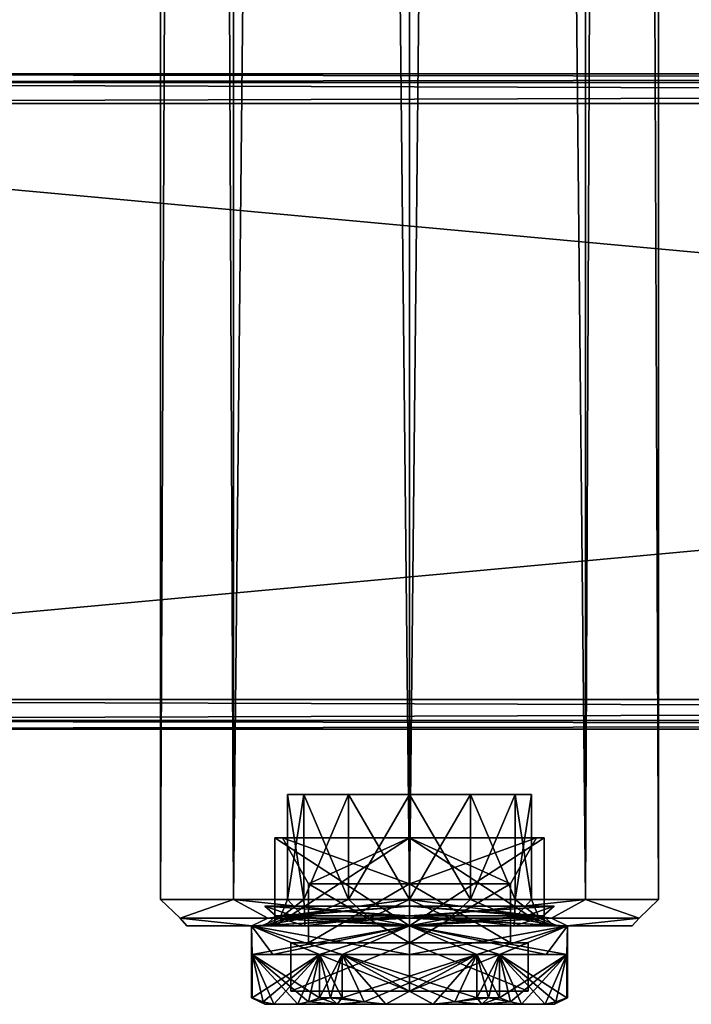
# Model space of a CAD drawing. Extents: x -54 to 446, y -6 to 1400.
# Tile 3 of 254: x 20 to 72, y -6 to 69. Entities that reach past the tile are written whole.
import ezdxf

# ---------------------------------------------------------------- set-up
doc = ezdxf.new("R2010")
doc.units = 0
doc.header["$LTSCALE"] = 52.148148
for name, color, linetype in [('240', 7, 'CONTINUOUS'), ('241', 7, 'CONTINUOUS'), ('242', 7, 'CONTINUOUS'), ('243', 7, 'CONTINUOUS'), ('244', 7, 'CONTINUOUS'), ('245', 7, 'CONTINUOUS'), ('246', 7, 'CONTINUOUS'), ('247', 7, 'CONTINUOUS'), ('322', 7, 'CONTINUOUS'), ('324', 7, 'CONTINUOUS'), ('325', 7, 'CONTINUOUS'), ('328', 7, 'CONTINUOUS'), ('329', 7, 'CONTINUOUS'), ('330', 7, 'CONTINUOUS'), ('331', 7, 'CONTINUOUS'), ('332', 7, 'CONTINUOUS'), ('333', 7, 'CONTINUOUS'), ('334', 7, 'CONTINUOUS'), ('600', 7, 'CONTINUOUS'), ('601', 7, 'CONTINUOUS'), ('602', 7, 'CONTINUOUS'), ('603', 7, 'CONTINUOUS'), ('604', 7, 'CONTINUOUS'), ('605', 7, 'CONTINUOUS'), ('606', 7, 'CONTINUOUS'), ('607', 7, 'CONTINUOUS'), ('608', 7, 'CONTINUOUS'), ('609', 7, 'CONTINUOUS'), ('610', 7, 'CONTINUOUS'), ('611', 7, 'CONTINUOUS'), ('612', 7, 'CONTINUOUS'), ('613', 7, 'CONTINUOUS'), ('614', 7, 'CONTINUOUS'), ('615', 7, 'CONTINUOUS'), ('616', 7, 'CONTINUOUS'), ('617', 7, 'CONTINUOUS'), ('618', 7, 'CONTINUOUS'), ('619', 7, 'CONTINUOUS'), ('620', 7, 'CONTINUOUS'), ('621', 7, 'CONTINUOUS'), ('622', 7, 'CONTINUOUS'), ('623', 7, 'CONTINUOUS'), ('624', 7, 'CONTINUOUS'), ('625', 7, 'CONTINUOUS'), ('626', 7, 'CONTINUOUS')]:
    doc.layers.add(name, color=color, linetype=linetype)

msp = doc.modelspace()

# ---------------------------------------------------------------- linework, layer by layer
at = {"layer": '240', "color": 7, "linetype": 'CONTINUOUS'}
for points in [[(444, 62.75, 29), (-52, 62.75, 29), (444, 17.25, 29), (444, 62.75, 29)], [(-52, 62.75, 29), (-52, 17.25, 29), (444, 17.25, 29), (-52, 62.75, 29)]]:
    msp.add_3dface(points, dxfattribs=at)
at = {"layer": '241', "color": 7, "linetype": 'CONTINUOUS'}
for points in [[(444, 15, 26.75), (-52, 15, 26.75), (444, 15, 21.25), (444, 15, 26.75)], [(-52, 15, 26.75), (-52, 15, 21.25), (444, 15, 21.25), (-52, 15, 26.75)]]:
    msp.add_3dface(points, dxfattribs=at)
at = {"layer": '242', "color": 7, "linetype": 'CONTINUOUS'}
for points in [[(444, 17.25, 19), (-52, 17.25, 19), (444, 62.75, 19), (444, 17.25, 19)], [(-52, 17.25, 19), (-52, 62.75, 19), (444, 62.75, 19), (-52, 17.25, 19)]]:
    msp.add_3dface(points, dxfattribs=at)
at = {"layer": '243', "color": 7, "linetype": 'CONTINUOUS'}
for points in [[(-52, 65, 26.75), (444, 65, 26.75), (-52, 65, 21.25), (-52, 65, 26.75)], [(-52, 65, 21.25), (444, 65, 26.75), (444, 65, 21.25), (-52, 65, 21.25)]]:
    msp.add_3dface(points, dxfattribs=at)
at = {"layer": '244', "color": 7, "linetype": 'CONTINUOUS'}
for points in [[(-52, 65, 26.75), (-52, 64.341, 28.341), (444, 65, 26.75), (-52, 65, 26.75)], [(444, 65, 26.75), (-52, 64.341, 28.341), (444, 64.341, 28.341), (444, 65, 26.75)], [(-52, 64.341, 28.341), (-52, 62.75, 29), (444, 64.341, 28.341), (-52, 64.341, 28.341)], [(444, 64.341, 28.341), (-52, 62.75, 29), (444, 62.75, 29), (444, 64.341, 28.341)]]:
    msp.add_3dface(points, dxfattribs=at)
at = {"layer": '245', "color": 7, "linetype": 'CONTINUOUS'}
for points in [[(444, 17.25, 29), (-52, 17.25, 29), (-52, 15.659, 28.341), (444, 17.25, 29)], [(444, 17.25, 29), (-52, 15.659, 28.341), (444, 15.659, 28.341), (444, 17.25, 29)], [(-52, 15.659, 28.341), (-52, 15, 26.75), (444, 15.659, 28.341), (-52, 15.659, 28.341)], [(444, 15.659, 28.341), (-52, 15, 26.75), (444, 15, 26.75), (444, 15.659, 28.341)]]:
    msp.add_3dface(points, dxfattribs=at)
at = {"layer": '246', "color": 7, "linetype": 'CONTINUOUS'}
for points in [[(-52, 15.659, 19.659), (-52, 17.25, 19), (444, 15.659, 19.659), (-52, 15.659, 19.659)], [(444, 15.659, 19.659), (-52, 17.25, 19), (444, 17.25, 19), (444, 15.659, 19.659)], [(444, 15, 21.25), (-52, 15, 21.25), (-52, 15.659, 19.659), (444, 15, 21.25)], [(444, 15, 21.25), (-52, 15.659, 19.659), (444, 15.659, 19.659), (444, 15, 21.25)]]:
    msp.add_3dface(points, dxfattribs=at)
at = {"layer": '247', "color": 7, "linetype": 'CONTINUOUS'}
for points in [[(-52, 64.341, 19.659), (-52, 65, 21.25), (444, 64.341, 19.659), (-52, 64.341, 19.659)], [(444, 64.341, 19.659), (-52, 65, 21.25), (444, 65, 21.25), (444, 64.341, 19.659)], [(444, 62.75, 19), (-52, 62.75, 19), (-52, 64.341, 19.659), (444, 62.75, 19)], [(444, 62.75, 19), (-52, 64.341, 19.659), (444, 64.341, 19.659), (444, 62.75, 19)]]:
    msp.add_3dface(points, dxfattribs=at)
at = {"layer": '322', "color": 7, "linetype": 'CONTINUOUS'}
for points in [[(33, 0, 0), (37.979, 0, -12.021), (37.979, 0, 12.021), (33, 0, 0)], [(37.979, 0, -12.021), (50, 0, -17), (42.01, 0, -7.99), (37.979, 0, -12.021)], [(37.979, 0, 12.021), (37.979, 0, -12.021), (38.7, 0), (37.979, 0, 12.021)], [(38.7, 0), (37.979, 0, -12.021), (42.01, 0, -7.99), (38.7, 0)], [(50, 0, 17), (37.979, 0, 12.021), (50, 0, 11.3), (50, 0, 17)], [(50, 0, 11.3), (37.979, 0, 12.021), (42.01, 0, 7.99), (50, 0, 11.3)], [(42.01, 0, 7.99), (37.979, 0, 12.021), (38.7, 0), (42.01, 0, 7.99)], [(42.01, 0, -7.99), (50, 0, -17), (50, 0, -11.3), (42.01, 0, -7.99)], [(50, 0, -17), (62.021, 0, -12.021), (50, 0, -11.3), (50, 0, -17)], [(62.021, 0, 12.021), (50, 0, 17), (57.99, 0, 7.99), (62.021, 0, 12.021)], [(57.99, 0, 7.99), (50, 0, 17), (50, 0, 11.3), (57.99, 0, 7.99)], [(50, 0, -11.3), (62.021, 0, -12.021), (57.99, 0, -7.99), (50, 0, -11.3)], [(61.3, 0), (62.021, 0, 12.021), (57.99, 0, 7.99), (61.3, 0)], [(62.021, 0, -12.021), (61.3, 0), (57.99, 0, -7.99), (62.021, 0, -12.021)], [(62.021, 0, -12.021), (62.021, 0, 12.021), (61.3, 0), (62.021, 0, -12.021)], [(67, 0, 0), (62.021, 0, 12.021), (62.021, 0, -12.021), (67, 0, 0)]]:
    msp.add_3dface(points, dxfattribs=at)
at = {"layer": '324', "color": 7, "linetype": 'CONTINUOUS'}
for points in [[(63.435, 1310, 13.435), (50, 1310, 19), (63.435, 2, 13.435), (63.435, 1310, 13.435)], [(63.435, 2, 13.435), (50, 1310, 19), (50, 2, 19), (63.435, 2, 13.435)], [(50, 1310, -19), (63.435, 1310, -13.435), (50, 2, -19), (50, 1310, -19)], [(50, 2, -19), (63.435, 1310, -13.435), (63.435, 2, -13.435), (50, 2, -19)], [(69, 1310), (63.435, 1310, 13.435), (69, 2), (69, 1310)], [(69, 2), (63.435, 1310, 13.435), (63.435, 2, 13.435), (69, 2)], [(63.435, 1310, -13.435), (69, 1310), (63.435, 2, -13.435), (63.435, 1310, -13.435)], [(63.435, 2, -13.435), (69, 1310), (69, 2), (63.435, 2, -13.435)]]:
    msp.add_3dface(points, dxfattribs=at)
at = {"layer": '325', "color": 7, "linetype": 'CONTINUOUS'}
for points in [[(31, 1310), (36.565, 1310, -13.435), (31, 2), (31, 1310)], [(31, 2), (36.565, 1310, -13.435), (36.565, 2, -13.435), (31, 2)], [(36.565, 1310, 13.435), (31, 1310), (36.565, 2, 13.435), (36.565, 1310, 13.435)], [(36.565, 2, 13.435), (31, 1310), (31, 2), (36.565, 2, 13.435)], [(50, 2, 19), (50, 1310, 19), (36.565, 1310, 13.435), (50, 2, 19)], [(50, 1310, -19), (50, 2, -19), (36.565, 2, -13.435), (50, 1310, -19)], [(36.565, 1310, -13.435), (50, 1310, -19), (36.565, 2, -13.435), (36.565, 1310, -13.435)], [(50, 2, 19), (36.565, 1310, 13.435), (36.565, 2, 13.435), (50, 2, 19)]]:
    msp.add_3dface(points, dxfattribs=at)
at = {"layer": '328', "color": 7, "linetype": 'CONTINUOUS'}
for points in [[(36.565, 2, 13.435), (31, 2), (32.487, 0.586, 5.69), (36.565, 2, 13.435)], [(31, 2), (36.565, 2, -13.435), (32.487, 0.586, -5.69), (31, 2)], [(31, 2), (32.487, 0.586, -5.69), (32.487, 0.586, 5.69), (31, 2)], [(36.565, 2, 13.435), (32.487, 0.586, 5.69), (39.176, 0.586, 14.897), (36.565, 2, 13.435)], [(36.565, 2, -13.435), (39.176, 0.586, -14.897), (32.487, 0.586, -5.69), (36.565, 2, -13.435)], [(36.565, 2, -13.435), (50, 2, -19), (39.176, 0.586, -14.897), (36.565, 2, -13.435)], [(50, 2, 19), (36.565, 2, 13.435), (50, 0.586, 18.414), (50, 2, 19)], [(50, 0.586, 18.414), (36.565, 2, 13.435), (39.176, 0.586, 14.897), (50, 0.586, 18.414)], [(50, 2, -19), (50, 0.586, -18.414), (39.176, 0.586, -14.897), (50, 2, -19)], [(37.979, 0, -12.021), (33, 0, 0), (32.487, 0.586, -5.69), (37.979, 0, -12.021)], [(39.176, 0.586, -14.897), (37.979, 0, -12.021), (32.487, 0.586, -5.69), (39.176, 0.586, -14.897)], [(33, 0, 0), (37.979, 0, 12.021), (32.487, 0.586, 5.69), (33, 0, 0)], [(32.487, 0.586, -5.69), (33, 0, 0), (32.487, 0.586, 5.69), (32.487, 0.586, -5.69)], [(32.487, 0.586, 5.69), (37.979, 0, 12.021), (39.176, 0.586, 14.897), (32.487, 0.586, 5.69)], [(50, 0, -17), (37.979, 0, -12.021), (50, 0.586, -18.414), (50, 0, -17)], [(50, 0.586, -18.414), (37.979, 0, -12.021), (39.176, 0.586, -14.897), (50, 0.586, -18.414)], [(37.979, 0, 12.021), (50, 0, 17), (39.176, 0.586, 14.897), (37.979, 0, 12.021)], [(50, 0, 17), (50, 0.586, 18.414), (39.176, 0.586, 14.897), (50, 0, 17)]]:
    msp.add_3dface(points, dxfattribs=at)
at = {"layer": '329', "color": 7, "linetype": 'CONTINUOUS'}
for points in [[(50, 2, -19), (63.435, 2, -13.435), (50, 0.586, -18.414), (50, 2, -19)], [(63.435, 2, -13.435), (60.824, 0.586, -14.897), (50, 0.586, -18.414), (63.435, 2, -13.435)], [(63.435, 2, 13.435), (50, 2, 19), (60.824, 0.586, 14.897), (63.435, 2, 13.435)], [(50, 2, 19), (50, 0.586, 18.414), (60.824, 0.586, 14.897), (50, 2, 19)], [(63.435, 2, -13.435), (67.513, 0.586, -5.69), (60.824, 0.586, -14.897), (63.435, 2, -13.435)], [(63.435, 2, 13.435), (60.824, 0.586, 14.897), (67.513, 0.586, 5.69), (63.435, 2, 13.435)], [(63.435, 2, -13.435), (69, 2), (67.513, 0.586, -5.69), (63.435, 2, -13.435)], [(69, 2), (63.435, 2, 13.435), (67.513, 0.586, 5.69), (69, 2)], [(69, 2), (67.513, 0.586, 5.69), (67.513, 0.586, -5.69), (69, 2)], [(62.021, 0, -12.021), (50, 0, -17), (60.824, 0.586, -14.897), (62.021, 0, -12.021)], [(60.824, 0.586, -14.897), (50, 0, -17), (50, 0.586, -18.414), (60.824, 0.586, -14.897)], [(50, 0, 17), (62.021, 0, 12.021), (50, 0.586, 18.414), (50, 0, 17)], [(50, 0.586, 18.414), (62.021, 0, 12.021), (60.824, 0.586, 14.897), (50, 0.586, 18.414)], [(60.824, 0.586, 14.897), (62.021, 0, 12.021), (67.513, 0.586, 5.69), (60.824, 0.586, 14.897)], [(67.513, 0.586, -5.69), (62.021, 0, -12.021), (60.824, 0.586, -14.897), (67.513, 0.586, -5.69)], [(62.021, 0, 12.021), (67, 0, 0), (67.513, 0.586, 5.69), (62.021, 0, 12.021)], [(67, 0, 0), (62.021, 0, -12.021), (67.513, 0.586, -5.69), (67, 0, 0)], [(67.513, 0.586, 5.69), (67, 0, 0), (67.513, 0.586, -5.69), (67.513, 0.586, 5.69)]]:
    msp.add_3dface(points, dxfattribs=at)
at = {"layer": '330', "color": 7, "linetype": 'CONTINUOUS'}
for points in [[(40.7, 10), (41.946, 10, -4.65), (41.946, 10, 4.65), (40.7, 10)], [(41.946, 10, -4.65), (45.35, 10, -8.054), (41.946, 10, 4.65), (41.946, 10, -4.65)], [(41.946, 10, 4.65), (45.35, 10, -8.054), (45.35, 10, 8.054), (41.946, 10, 4.65)], [(45.35, 10, -8.054), (50, 10, -9.3), (45.35, 10, 8.054), (45.35, 10, -8.054)], [(45.35, 10, 8.054), (50, 10, -9.3), (50, 10, 9.3), (45.35, 10, 8.054)], [(50, 10, -9.3), (54.65, 10, -8.054), (50, 10, 9.3), (50, 10, -9.3)], [(50, 10, 9.3), (54.65, 10, -8.054), (54.65, 10, 8.054), (50, 10, 9.3)], [(54.65, 10, -8.054), (58.054, 10, -4.65), (54.65, 10, 8.054), (54.65, 10, -8.054)], [(54.65, 10, 8.054), (58.054, 10, -4.65), (58.054, 10, 4.65), (54.65, 10, 8.054)], [(58.054, 10, -4.65), (59.3, 10), (58.054, 10, 4.65), (58.054, 10, -4.65)]]:
    msp.add_3dface(points, dxfattribs=at)
at = {"layer": '331', "color": 7, "linetype": 'CONTINUOUS'}
for points in [[(40.7, 10), (41.946, 10, 4.65), (40.7, 2), (40.7, 10)], [(40.7, 2), (41.946, 10, 4.65), (41.946, 2, 4.65), (40.7, 2)], [(41.946, 10, 4.65), (45.35, 10, 8.054), (41.946, 2, 4.65), (41.946, 10, 4.65)], [(41.946, 2, 4.65), (45.35, 10, 8.054), (45.35, 2, 8.054), (41.946, 2, 4.65)], [(45.35, 10, 8.054), (50, 10, 9.3), (45.35, 2, 8.054), (45.35, 10, 8.054)], [(45.35, 2, 8.054), (50, 10, 9.3), (50, 2, 9.3), (45.35, 2, 8.054)], [(50, 10, 9.3), (54.65, 10, 8.054), (50, 2, 9.3), (50, 10, 9.3)], [(50, 2, 9.3), (54.65, 10, 8.054), (54.65, 2, 8.054), (50, 2, 9.3)], [(54.65, 10, 8.054), (58.054, 10, 4.65), (54.65, 2, 8.054), (54.65, 10, 8.054)], [(54.65, 2, 8.054), (58.054, 10, 4.65), (58.054, 2, 4.65), (54.65, 2, 8.054)], [(58.054, 10, 4.65), (59.3, 10), (58.054, 2, 4.65), (58.054, 10, 4.65)], [(58.054, 2, 4.65), (59.3, 10), (59.3, 2), (58.054, 2, 4.65)]]:
    msp.add_3dface(points, dxfattribs=at)
at = {"layer": '332', "color": 7, "linetype": 'CONTINUOUS'}
for points in [[(41.946, 10, -4.65), (40.7, 10), (41.946, 2, -4.65), (41.946, 10, -4.65)], [(40.7, 10), (40.7, 2), (41.946, 2, -4.65), (40.7, 10)], [(45.35, 10, -8.054), (41.946, 10, -4.65), (45.35, 2, -8.054), (45.35, 10, -8.054)], [(45.35, 2, -8.054), (41.946, 10, -4.65), (41.946, 2, -4.65), (45.35, 2, -8.054)], [(50, 10, -9.3), (45.35, 10, -8.054), (50, 2, -9.3), (50, 10, -9.3)], [(50, 2, -9.3), (45.35, 10, -8.054), (45.35, 2, -8.054), (50, 2, -9.3)], [(54.65, 10, -8.054), (50, 10, -9.3), (54.65, 2, -8.054), (54.65, 10, -8.054)], [(54.65, 2, -8.054), (50, 10, -9.3), (50, 2, -9.3), (54.65, 2, -8.054)], [(58.054, 10, -4.65), (54.65, 10, -8.054), (58.054, 2, -4.65), (58.054, 10, -4.65)], [(58.054, 2, -4.65), (54.65, 10, -8.054), (54.65, 2, -8.054), (58.054, 2, -4.65)], [(59.3, 10), (58.054, 10, -4.65), (59.3, 2), (59.3, 10)], [(59.3, 2), (58.054, 10, -4.65), (58.054, 2, -4.65), (59.3, 2)]]:
    msp.add_3dface(points, dxfattribs=at)
at = {"layer": '333', "color": 7, "linetype": 'CONTINUOUS'}
for points in [[(40.7, 2), (41.946, 2, 4.65), (40.114, 0.586), (40.7, 2)], [(40.114, 0.586), (41.946, 2, 4.65), (42.002, 0.586, 5.811), (40.114, 0.586)], [(41.946, 2, 4.65), (45.35, 2, 8.054), (42.002, 0.586, 5.811), (41.946, 2, 4.65)], [(45.35, 2, 8.054), (46.945, 0.586, 9.402), (42.002, 0.586, 5.811), (45.35, 2, 8.054)], [(45.35, 2, 8.054), (50, 2, 9.3), (46.945, 0.586, 9.402), (45.35, 2, 8.054)], [(50, 2, 9.3), (53.055, 0.586, 9.402), (46.945, 0.586, 9.402), (50, 2, 9.3)], [(50, 2, 9.3), (54.65, 2, 8.054), (53.055, 0.586, 9.402), (50, 2, 9.3)], [(54.65, 2, 8.054), (57.998, 0.586, 5.811), (53.055, 0.586, 9.402), (54.65, 2, 8.054)], [(54.65, 2, 8.054), (58.054, 2, 4.65), (57.998, 0.586, 5.811), (54.65, 2, 8.054)], [(58.054, 2, 4.65), (59.3, 2), (57.998, 0.586, 5.811), (58.054, 2, 4.65)], [(59.3, 2), (59.886, 0.586), (57.998, 0.586, 5.811), (59.3, 2)], [(42.01, 0, 7.99), (38.7, 0), (42.002, 0.586, 5.811), (42.01, 0, 7.99)], [(38.7, 0), (40.114, 0.586), (42.002, 0.586, 5.811), (38.7, 0)], [(46.945, 0.586, 9.402), (42.01, 0, 7.99), (42.002, 0.586, 5.811), (46.945, 0.586, 9.402)], [(50, 0, 11.3), (42.01, 0, 7.99), (46.945, 0.586, 9.402), (50, 0, 11.3)], [(53.055, 0.586, 9.402), (50, 0, 11.3), (46.945, 0.586, 9.402), (53.055, 0.586, 9.402)], [(57.99, 0, 7.99), (50, 0, 11.3), (53.055, 0.586, 9.402), (57.99, 0, 7.99)], [(57.998, 0.586, 5.811), (57.99, 0, 7.99), (53.055, 0.586, 9.402), (57.998, 0.586, 5.811)], [(61.3, 0), (57.99, 0, 7.99), (59.886, 0.586), (61.3, 0)], [(59.886, 0.586), (57.99, 0, 7.99), (57.998, 0.586, 5.811), (59.886, 0.586)]]:
    msp.add_3dface(points, dxfattribs=at)
at = {"layer": '334', "color": 7, "linetype": 'CONTINUOUS'}
for points in [[(40.7, 2), (40.114, 0.586), (42.002, 0.586, -5.811), (40.7, 2)], [(41.946, 2, -4.65), (40.7, 2), (42.002, 0.586, -5.811), (41.946, 2, -4.65)], [(45.35, 2, -8.054), (41.946, 2, -4.65), (42.002, 0.586, -5.811), (45.35, 2, -8.054)], [(45.35, 2, -8.054), (42.002, 0.586, -5.811), (46.945, 0.586, -9.402), (45.35, 2, -8.054)], [(50, 2, -9.3), (45.35, 2, -8.054), (46.945, 0.586, -9.402), (50, 2, -9.3)], [(50, 2, -9.3), (46.945, 0.586, -9.402), (53.055, 0.586, -9.402), (50, 2, -9.3)], [(54.65, 2, -8.054), (50, 2, -9.3), (53.055, 0.586, -9.402), (54.65, 2, -8.054)], [(54.65, 2, -8.054), (53.055, 0.586, -9.402), (57.998, 0.586, -5.811), (54.65, 2, -8.054)], [(58.054, 2, -4.65), (54.65, 2, -8.054), (57.998, 0.586, -5.811), (58.054, 2, -4.65)], [(58.054, 2, -4.65), (57.998, 0.586, -5.811), (59.886, 0.586), (58.054, 2, -4.65)], [(59.3, 2), (58.054, 2, -4.65), (59.886, 0.586), (59.3, 2)], [(38.7, 0), (42.01, 0, -7.99), (40.114, 0.586), (38.7, 0)], [(40.114, 0.586), (42.01, 0, -7.99), (42.002, 0.586, -5.811), (40.114, 0.586)], [(42.002, 0.586, -5.811), (42.01, 0, -7.99), (46.945, 0.586, -9.402), (42.002, 0.586, -5.811)], [(42.01, 0, -7.99), (50, 0, -11.3), (46.945, 0.586, -9.402), (42.01, 0, -7.99)], [(46.945, 0.586, -9.402), (50, 0, -11.3), (53.055, 0.586, -9.402), (46.945, 0.586, -9.402)], [(50, 0, -11.3), (57.99, 0, -7.99), (53.055, 0.586, -9.402), (50, 0, -11.3)], [(53.055, 0.586, -9.402), (57.99, 0, -7.99), (57.998, 0.586, -5.811), (53.055, 0.586, -9.402)], [(57.99, 0, -7.99), (61.3, 0), (57.998, 0.586, -5.811), (57.99, 0, -7.99)], [(57.998, 0.586, -5.811), (61.3, 0), (59.886, 0.586), (57.998, 0.586, -5.811)]]:
    msp.add_3dface(points, dxfattribs=at)
at = {"layer": '600', "color": 7, "linetype": 'CONTINUOUS'}
for points in [[(50, 3.2, -7.7), (42.3, 3.2), (50, -1.3, -7.7), (50, 3.2, -7.7)], [(50, -1.3, -7.7), (42.3, 3.2), (42.3, -1.3), (50, -1.3, -7.7)], [(57.7, 3.2), (50, 3.2, -7.7), (57.7, -1.3), (57.7, 3.2)], [(57.7, -1.3), (50, 3.2, -7.7), (50, -1.3, -7.7), (57.7, -1.3)]]:
    msp.add_3dface(points, dxfattribs=at)
at = {"layer": '601', "color": 7, "linetype": 'CONTINUOUS'}
for points in [[(39.72, 6.7), (50, 6.7, 10.28), (40.3, 6.7), (39.72, 6.7)], [(50, 6.7, -10.28), (39.72, 6.7), (50, 6.7, -9.7), (50, 6.7, -10.28)], [(39.72, 6.7), (40.3, 6.7), (50, 6.7, -9.7), (39.72, 6.7)], [(40.3, 6.7), (50, 6.7, 10.28), (50, 6.7, 9.7), (40.3, 6.7)], [(50, 6.7, 10.28), (60.28, 6.7), (50, 6.7, 9.7), (50, 6.7, 10.28)], [(60.28, 6.7), (50, 6.7, -10.28), (59.7, 6.7), (60.28, 6.7)], [(50, 6.7, 9.7), (60.28, 6.7), (59.7, 6.7), (50, 6.7, 9.7)], [(59.7, 6.7), (50, 6.7, -10.28), (50, 6.7, -9.7), (59.7, 6.7)]]:
    msp.add_3dface(points, dxfattribs=at)
at = {"layer": '602', "color": 7, "linetype": 'CONTINUOUS'}
for points in [[(39.72, 6.7), (50, 6.7, -10.28), (39.72, 0), (39.72, 6.7)], [(39.72, 0), (50, 6.7, -10.28), (50, 0, -10.28), (39.72, 0)], [(50, 6.7, -10.28), (60.28, 6.7), (50, 0, -10.28), (50, 6.7, -10.28)], [(50, 0, -10.28), (60.28, 6.7), (60.28, 0), (50, 0, -10.28)]]:
    msp.add_3dface(points, dxfattribs=at)
at = {"layer": '603', "color": 7, "linetype": 'CONTINUOUS'}
for points in [[(39.72, 0), (50, 0, -10.28), (37.95, 0), (39.72, 0)], [(50, 0, 12.05), (39.72, 0), (37.95, 0), (50, 0, 12.05)], [(37.95, 0), (50, 0, -10.28), (50, 0, -12.05), (37.95, 0)], [(39.72, 0), (50, 0, 12.05), (50, 0, 10.28), (39.72, 0)], [(50, 0, -10.28), (60.28, 0), (50, 0, -12.05), (50, 0, -10.28)], [(60.28, 0), (62.05, 0), (50, 0, -12.05), (60.28, 0)], [(62.05, 0), (60.28, 0), (50, 0, 10.28), (62.05, 0)], [(50, 0, 12.05), (62.05, 0), (50, 0, 10.28), (50, 0, 12.05)]]:
    msp.add_3dface(points, dxfattribs=at)
at = {"layer": '604', "color": 7, "linetype": 'CONTINUOUS'}
for points in [[(37.95, 0), (50, 0, -12.05), (37.992, -2.2, -1.001), (37.95, 0)], [(37.95, -5.5), (37.95, 0), (37.992, -2.2, -1.001), (37.95, -5.5)], [(37.992, -2.2, -1.001), (50, 0, -12.05), (39.564, -2.2, -6.025), (37.992, -2.2, -1.001)], [(39.564, -2.2, -6.025), (50, 0, -12.05), (43.129, -2.2, -9.899), (39.564, -2.2, -6.025)], [(43.129, -2.2, -9.899), (50, 0, -12.05), (44.863, -2.2, -10.9), (43.129, -2.2, -9.899)], [(44.863, -2.2, -10.9), (50, 0, -12.05), (50, -2.2, -12.05), (44.863, -2.2, -10.9)], [(50, 0, -12.05), (62.05, 0), (50, -2.2, -12.05), (50, 0, -12.05)], [(50, -2.2, -12.05), (62.05, 0), (55.137, -2.2, -10.9), (50, -2.2, -12.05)], [(55.137, -2.2, -10.9), (62.05, 0), (56.871, -2.2, -9.899), (55.137, -2.2, -10.9)], [(56.871, -2.2, -9.899), (62.05, 0), (60.436, -2.2, -6.025), (56.871, -2.2, -9.899)], [(60.436, -2.2, -6.025), (62.05, 0), (62.008, -2.2, -1.001), (60.436, -2.2, -6.025)], [(62.008, -2.2, -1.001), (62.05, 0), (62.008, -5.5, -1.001), (62.008, -2.2, -1.001)], [(62.008, -5.5, -1.001), (62.05, 0), (62.04, -5.5, -0.501), (62.008, -5.5, -1.001)], [(62.05, 0), (62.05, -5.5), (62.04, -5.5, -0.501), (62.05, 0)], [(37.96, -5.5, -0.501), (37.95, -5.5), (37.992, -2.2, -1.001), (37.96, -5.5, -0.501)], [(37.992, -5.5, -1.001), (37.96, -5.5, -0.501), (37.992, -2.2, -1.001), (37.992, -5.5, -1.001)], [(43.129, -5.5, -9.899), (43.129, -2.2, -9.899), (44.863, -2.2, -10.9), (43.129, -5.5, -9.899)], [(43.975, -5.5, -10.436), (43.129, -5.5, -9.899), (44.863, -2.2, -10.9), (43.975, -5.5, -10.436)], [(44.863, -5.5, -10.9), (43.975, -5.5, -10.436), (44.863, -2.2, -10.9), (44.863, -5.5, -10.9)], [(55.137, -5.5, -10.9), (55.137, -2.2, -10.9), (56.871, -2.2, -9.899), (55.137, -5.5, -10.9)], [(56.025, -5.5, -10.436), (55.137, -5.5, -10.9), (56.871, -2.2, -9.899), (56.025, -5.5, -10.436)], [(56.871, -5.5, -9.899), (56.025, -5.5, -10.436), (56.871, -2.2, -9.899), (56.871, -5.5, -9.899)]]:
    msp.add_3dface(points, dxfattribs=at)
at = {"layer": '605', "color": 7, "linetype": 'CONTINUOUS'}
for points in [[(38.95, -6), (39.653, -6, -3.879), (39.653, -6, 3.879), (38.95, -6)], [(39.653, -6, -3.879), (41.468, -6, -7.021), (39.653, -6, 3.879), (39.653, -6, -3.879)], [(39.653, -6, 3.879), (41.468, -6, -7.021), (41.468, -6, 7.021), (39.653, -6, 3.879)], [(41.468, -6, -7.021), (44.475, -6, -9.57), (41.468, -6, 7.021), (41.468, -6, -7.021)], [(41.468, -6, 7.021), (44.475, -6, -9.57), (44.475, -6, 9.57), (41.468, -6, 7.021)], [(44.475, -6, -9.57), (48.185, -6, -10.9), (44.475, -6, 9.57), (44.475, -6, -9.57)], [(44.475, -6, 9.57), (48.185, -6, -10.9), (48.185, -6, 10.9), (44.475, -6, 9.57)], [(48.185, -6, -10.9), (51.815, -6, -10.9), (48.185, -6, 10.9), (48.185, -6, -10.9)], [(48.185, -6, 10.9), (51.815, -6, -10.9), (51.815, -6, 10.9), (48.185, -6, 10.9)], [(51.815, -6, -10.9), (55.525, -6, -9.57), (51.815, -6, 10.9), (51.815, -6, -10.9)], [(51.815, -6, 10.9), (55.525, -6, -9.57), (55.525, -6, 9.57), (51.815, -6, 10.9)], [(55.525, -6, -9.57), (58.532, -6, -7.021), (55.525, -6, 9.57), (55.525, -6, -9.57)], [(55.525, -6, 9.57), (58.532, -6, -7.021), (58.532, -6, 7.021), (55.525, -6, 9.57)], [(58.532, -6, -7.021), (60.347, -6, -3.879), (58.532, -6, 7.021), (58.532, -6, -7.021)], [(58.532, -6, 7.021), (60.347, -6, -3.879), (60.347, -6, 3.879), (58.532, -6, 7.021)], [(60.347, -6, 3.879), (60.347, -6, -3.879), (61.05, -6), (60.347, -6, 3.879)]]:
    msp.add_3dface(points, dxfattribs=at)
at = {"layer": '606', "color": 7, "linetype": 'CONTINUOUS'}
for points in [[(50, -5, 9.05), (59.05, -5), (40.95, -5), (50, -5, 9.05)], [(40.95, -5), (59.05, -5), (50, -5, -9.05), (40.95, -5)]]:
    msp.add_3dface(points, dxfattribs=at)
at = {"layer": '607', "color": 7, "linetype": 'CONTINUOUS'}
for points in [[(42.3, -1.3), (42.3, 3.2), (50, 3.2, 7.7), (42.3, -1.3)], [(50, -1.3, 7.7), (42.3, -1.3), (50, 3.2, 7.7), (50, -1.3, 7.7)], [(57.7, 3.2), (57.7, -1.3), (50, -1.3, 7.7), (57.7, 3.2)], [(57.7, 3.2), (50, -1.3, 7.7), (50, 3.2, 7.7), (57.7, 3.2)]]:
    msp.add_3dface(points, dxfattribs=at)
at = {"layer": '608', "color": 7, "linetype": 'CONTINUOUS'}
for points in [[(50, 6.7, 10.28), (39.72, 6.7), (50, 0, 10.28), (50, 6.7, 10.28)], [(39.72, 6.7), (39.72, 0), (50, 0, 10.28), (39.72, 6.7)], [(60.28, 6.7), (50, 6.7, 10.28), (60.28, 0), (60.28, 6.7)], [(60.28, 0), (50, 6.7, 10.28), (50, 0, 10.28), (60.28, 0)]]:
    msp.add_3dface(points, dxfattribs=at)
at = {"layer": '609', "color": 7, "linetype": 'CONTINUOUS'}
for points in [[(50, 0, 12.05), (37.95, 0), (50, -2.2, 12.05), (50, 0, 12.05)], [(37.95, 0), (37.95, -5.5), (37.96, -5.5, 0.501), (37.95, 0)], [(50, -2.2, 12.05), (37.95, 0), (44.863, -2.2, 10.9), (50, -2.2, 12.05)], [(44.863, -2.2, 10.9), (37.95, 0), (43.129, -2.2, 9.899), (44.863, -2.2, 10.9)], [(43.129, -2.2, 9.899), (37.95, 0), (39.564, -2.2, 6.025), (43.129, -2.2, 9.899)], [(39.564, -2.2, 6.025), (37.95, 0), (37.992, -2.2, 1.001), (39.564, -2.2, 6.025)], [(37.992, -2.2, 1.001), (37.95, 0), (37.992, -5.5, 1.001), (37.992, -2.2, 1.001)], [(37.992, -5.5, 1.001), (37.95, 0), (37.96, -5.5, 0.501), (37.992, -5.5, 1.001)], [(62.05, 0), (50, 0, 12.05), (62.008, -2.2, 1.001), (62.05, 0)], [(62.008, -2.2, 1.001), (50, 0, 12.05), (60.436, -2.2, 6.025), (62.008, -2.2, 1.001)], [(60.436, -2.2, 6.025), (50, 0, 12.05), (56.871, -2.2, 9.899), (60.436, -2.2, 6.025)], [(56.871, -2.2, 9.899), (50, 0, 12.05), (55.137, -2.2, 10.9), (56.871, -2.2, 9.899)], [(55.137, -2.2, 10.9), (50, 0, 12.05), (50, -2.2, 12.05), (55.137, -2.2, 10.9)], [(62.05, -5.5), (62.05, 0), (62.008, -2.2, 1.001), (62.05, -5.5)], [(44.863, -5.5, 10.9), (44.863, -2.2, 10.9), (43.129, -2.2, 9.899), (44.863, -5.5, 10.9)], [(43.975, -5.5, 10.436), (44.863, -5.5, 10.9), (43.129, -2.2, 9.899), (43.975, -5.5, 10.436)], [(43.129, -5.5, 9.899), (43.975, -5.5, 10.436), (43.129, -2.2, 9.899), (43.129, -5.5, 9.899)], [(56.871, -5.5, 9.899), (56.871, -2.2, 9.899), (55.137, -2.2, 10.9), (56.871, -5.5, 9.899)], [(56.025, -5.5, 10.436), (56.871, -5.5, 9.899), (55.137, -2.2, 10.9), (56.025, -5.5, 10.436)], [(55.137, -5.5, 10.9), (56.025, -5.5, 10.436), (55.137, -2.2, 10.9), (55.137, -5.5, 10.9)], [(62.04, -5.5, 0.501), (62.05, -5.5), (62.008, -2.2, 1.001), (62.04, -5.5, 0.501)], [(62.008, -5.5, 1.001), (62.04, -5.5, 0.501), (62.008, -2.2, 1.001), (62.008, -5.5, 1.001)]]:
    msp.add_3dface(points, dxfattribs=at)
at = {"layer": '610', "color": 7, "linetype": 'CONTINUOUS'}
for points in [[(37.992, -2.2, -1.001), (39.564, -2.2, -6.025), (43.129, -2.2, -9.899), (37.992, -2.2, -1.001)], [(43.129, -2.2, 9.899), (39.564, -2.2, 6.025), (37.992, -2.2, 1.001), (43.129, -2.2, 9.899)], [(44.863, -2.2, -10.9), (50, -2.2, -12.05), (55.137, -2.2, -10.9), (44.863, -2.2, -10.9)], [(55.137, -2.2, 10.9), (50, -2.2, 12.05), (44.863, -2.2, 10.9), (55.137, -2.2, 10.9)], [(56.871, -2.2, -9.899), (60.436, -2.2, -6.025), (62.008, -2.2, -1.001), (56.871, -2.2, -9.899)], [(62.008, -2.2, 1.001), (60.436, -2.2, 6.025), (56.871, -2.2, 9.899), (62.008, -2.2, 1.001)]]:
    msp.add_3dface(points, dxfattribs=at)
at = {"layer": '611', "color": 7, "linetype": 'CONTINUOUS'}
for points in [[(48.185, -6, 10.9), (51.815, -6, 10.9), (44.863, -2.2, 10.9), (48.185, -6, 10.9)], [(48.185, -6, 10.9), (44.863, -2.2, 10.9), (46.532, -5.806, 10.9), (48.185, -6, 10.9)], [(44.863, -2.2, 10.9), (51.815, -6, 10.9), (53.468, -5.806, 10.9), (44.863, -2.2, 10.9)], [(55.137, -5.5, 10.9), (55.137, -2.2, 10.9), (44.863, -2.2, 10.9), (55.137, -5.5, 10.9)], [(55.137, -5.5, 10.9), (44.863, -2.2, 10.9), (53.468, -5.806, 10.9), (55.137, -5.5, 10.9)], [(44.863, -2.2, 10.9), (44.863, -5.5, 10.9), (46.532, -5.806, 10.9), (44.863, -2.2, 10.9)]]:
    msp.add_3dface(points, dxfattribs=at)
at = {"layer": '612', "color": 7, "linetype": 'CONTINUOUS'}
for points in [[(58.532, -6, 7.021), (60.347, -6, 3.879), (56.871, -2.2, 9.899), (58.532, -6, 7.021)], [(58.532, -6, 7.021), (56.871, -2.2, 9.899), (57.705, -5.806, 8.454), (58.532, -6, 7.021)], [(56.871, -2.2, 9.899), (60.347, -6, 3.879), (61.174, -5.806, 2.446), (56.871, -2.2, 9.899)], [(62.008, -5.5, 1.001), (62.008, -2.2, 1.001), (56.871, -2.2, 9.899), (62.008, -5.5, 1.001)], [(62.008, -5.5, 1.001), (56.871, -2.2, 9.899), (61.174, -5.806, 2.446), (62.008, -5.5, 1.001)], [(56.871, -2.2, 9.899), (56.871, -5.5, 9.899), (57.705, -5.806, 8.454), (56.871, -2.2, 9.899)]]:
    msp.add_3dface(points, dxfattribs=at)
at = {"layer": '613', "color": 7, "linetype": 'CONTINUOUS'}
for points in [[(56.871, -5.5, -9.899), (56.871, -2.2, -9.899), (62.008, -2.2, -1.001), (56.871, -5.5, -9.899)], [(56.871, -5.5, -9.899), (62.008, -2.2, -1.001), (57.705, -5.806, -8.454), (56.871, -5.5, -9.899)], [(62.008, -2.2, -1.001), (58.532, -6, -7.021), (57.705, -5.806, -8.454), (62.008, -2.2, -1.001)], [(62.008, -2.2, -1.001), (60.347, -6, -3.879), (58.532, -6, -7.021), (62.008, -2.2, -1.001)], [(60.347, -6, -3.879), (62.008, -2.2, -1.001), (61.174, -5.806, -2.446), (60.347, -6, -3.879)], [(62.008, -2.2, -1.001), (62.008, -5.5, -1.001), (61.174, -5.806, -2.446), (62.008, -2.2, -1.001)]]:
    msp.add_3dface(points, dxfattribs=at)
at = {"layer": '614', "color": 7, "linetype": 'CONTINUOUS'}
for points in [[(44.863, -5.5, -10.9), (44.863, -2.2, -10.9), (55.137, -2.2, -10.9), (44.863, -5.5, -10.9)], [(44.863, -5.5, -10.9), (55.137, -2.2, -10.9), (46.532, -5.806, -10.9), (44.863, -5.5, -10.9)], [(55.137, -2.2, -10.9), (48.185, -6, -10.9), (46.532, -5.806, -10.9), (55.137, -2.2, -10.9)], [(55.137, -2.2, -10.9), (51.815, -6, -10.9), (48.185, -6, -10.9), (55.137, -2.2, -10.9)], [(51.815, -6, -10.9), (55.137, -2.2, -10.9), (53.468, -5.806, -10.9), (51.815, -6, -10.9)], [(55.137, -2.2, -10.9), (55.137, -5.5, -10.9), (53.468, -5.806, -10.9), (55.137, -2.2, -10.9)]]:
    msp.add_3dface(points, dxfattribs=at)
at = {"layer": '615', "color": 7, "linetype": 'CONTINUOUS'}
for points in [[(37.992, -5.5, -1.001), (37.992, -2.2, -1.001), (43.129, -2.2, -9.899), (37.992, -5.5, -1.001)], [(37.992, -5.5, -1.001), (43.129, -2.2, -9.899), (38.826, -5.806, -2.446), (37.992, -5.5, -1.001)], [(43.129, -2.2, -9.899), (39.653, -6, -3.879), (38.826, -5.806, -2.446), (43.129, -2.2, -9.899)], [(43.129, -2.2, -9.899), (41.468, -6, -7.021), (39.653, -6, -3.879), (43.129, -2.2, -9.899)], [(41.468, -6, -7.021), (43.129, -2.2, -9.899), (42.294, -5.806, -8.454), (41.468, -6, -7.021)], [(43.129, -2.2, -9.899), (43.129, -5.5, -9.899), (42.294, -5.806, -8.454), (43.129, -2.2, -9.899)]]:
    msp.add_3dface(points, dxfattribs=at)
at = {"layer": '616', "color": 7, "linetype": 'CONTINUOUS'}
for points in [[(39.653, -6, 3.879), (41.468, -6, 7.021), (37.992, -2.2, 1.001), (39.653, -6, 3.879)], [(39.653, -6, 3.879), (37.992, -2.2, 1.001), (38.826, -5.806, 2.446), (39.653, -6, 3.879)], [(37.992, -2.2, 1.001), (41.468, -6, 7.021), (42.294, -5.806, 8.454), (37.992, -2.2, 1.001)], [(43.129, -5.5, 9.899), (43.129, -2.2, 9.899), (37.992, -2.2, 1.001), (43.129, -5.5, 9.899)], [(43.129, -5.5, 9.899), (37.992, -2.2, 1.001), (42.294, -5.806, 8.454), (43.129, -5.5, 9.899)], [(37.992, -2.2, 1.001), (37.992, -5.5, 1.001), (38.826, -5.806, 2.446), (37.992, -2.2, 1.001)]]:
    msp.add_3dface(points, dxfattribs=at)
at = {"layer": '617', "color": 7, "linetype": 'CONTINUOUS'}
for points in [[(42.3, 3.2), (40.3, 6.7), (50, 6.7, 9.7), (42.3, 3.2)], [(42.3, 3.2), (50, 6.7, 9.7), (50, 3.2, 7.7), (42.3, 3.2)], [(59.7, 6.7), (57.7, 3.2), (50, 3.2, 7.7), (59.7, 6.7)], [(50, 6.7, 9.7), (59.7, 6.7), (50, 3.2, 7.7), (50, 6.7, 9.7)]]:
    msp.add_3dface(points, dxfattribs=at)
at = {"layer": '618', "color": 7, "linetype": 'CONTINUOUS'}
for points in [[(42.3, 3.2), (50, 3.2, -7.7), (40.3, 6.7), (42.3, 3.2)], [(40.3, 6.7), (50, 3.2, -7.7), (50, 6.7, -9.7), (40.3, 6.7)], [(50, 3.2, -7.7), (57.7, 3.2), (50, 6.7, -9.7), (50, 3.2, -7.7)], [(57.7, 3.2), (59.7, 6.7), (50, 6.7, -9.7), (57.7, 3.2)]]:
    msp.add_3dface(points, dxfattribs=at)
at = {"layer": '619', "color": 7, "linetype": 'CONTINUOUS'}
for points in [[(40.95, -5), (50, -5, -9.05), (40.95, -1.3), (40.95, -5)], [(40.95, -1.3), (50, -5, -9.05), (50, -1.3, -9.05), (40.95, -1.3)], [(50, -5, -9.05), (59.05, -5), (50, -1.3, -9.05), (50, -5, -9.05)], [(50, -1.3, -9.05), (59.05, -5), (59.05, -1.3), (50, -1.3, -9.05)]]:
    msp.add_3dface(points, dxfattribs=at)
at = {"layer": '620', "color": 7, "linetype": 'CONTINUOUS'}
for points in [[(42.3, -1.3), (40.95, -1.3), (50, -1.3, -9.05), (42.3, -1.3)], [(40.95, -1.3), (42.3, -1.3), (50, -1.3, 7.7), (40.95, -1.3)], [(50, -1.3, 9.05), (40.95, -1.3), (50, -1.3, 7.7), (50, -1.3, 9.05)], [(50, -1.3, -7.7), (42.3, -1.3), (50, -1.3, -9.05), (50, -1.3, -7.7)], [(57.7, -1.3), (50, -1.3, -7.7), (59.05, -1.3), (57.7, -1.3)], [(57.7, -1.3), (59.05, -1.3), (50, -1.3, 9.05), (57.7, -1.3)], [(57.7, -1.3), (50, -1.3, 9.05), (50, -1.3, 7.7), (57.7, -1.3)], [(50, -1.3, -7.7), (50, -1.3, -9.05), (59.05, -1.3), (50, -1.3, -7.7)]]:
    msp.add_3dface(points, dxfattribs=at)
at = {"layer": '621', "color": 7, "linetype": 'CONTINUOUS'}
for points in [[(50, -5, 9.05), (40.95, -5), (50, -1.3, 9.05), (50, -5, 9.05)], [(40.95, -5), (40.95, -1.3), (50, -1.3, 9.05), (40.95, -5)], [(59.05, -5), (50, -5, 9.05), (59.05, -1.3), (59.05, -5)], [(59.05, -1.3), (50, -5, 9.05), (50, -1.3, 9.05), (59.05, -1.3)]]:
    msp.add_3dface(points, dxfattribs=at)
at = {"layer": '622', "color": 7, "linetype": 'CONTINUOUS'}
for points in [[(37.95, -5.5), (37.96, -5.5, -0.501), (38.95, -6), (37.95, -5.5)], [(37.95, -5.5), (38.95, -6), (38.826, -5.806, 2.446), (37.95, -5.5)], [(37.96, -5.5, 0.501), (37.95, -5.5), (38.826, -5.806, 2.446), (37.96, -5.5, 0.501)], [(37.96, -5.5, -0.501), (37.992, -5.5, -1.001), (38.95, -6), (37.96, -5.5, -0.501)], [(37.992, -5.5, 1.001), (37.96, -5.5, 0.501), (38.826, -5.806, 2.446), (37.992, -5.5, 1.001)], [(38.95, -6), (37.992, -5.5, -1.001), (38.826, -5.806, -2.446), (38.95, -6)], [(39.653, -6, -3.879), (38.95, -6), (38.826, -5.806, -2.446), (39.653, -6, -3.879)], [(38.95, -6), (39.653, -6, 3.879), (38.826, -5.806, 2.446), (38.95, -6)], [(44.475, -6, -9.57), (41.468, -6, -7.021), (42.294, -5.806, -8.454), (44.475, -6, -9.57)], [(41.468, -6, 7.021), (44.475, -6, 9.57), (42.294, -5.806, 8.454), (41.468, -6, 7.021)], [(43.129, -5.5, -9.899), (43.975, -5.5, -10.436), (42.294, -5.806, -8.454), (43.129, -5.5, -9.899)], [(43.975, -5.5, -10.436), (44.475, -6, -9.57), (42.294, -5.806, -8.454), (43.975, -5.5, -10.436)], [(44.475, -6, 9.57), (43.129, -5.5, 9.899), (42.294, -5.806, 8.454), (44.475, -6, 9.57)], [(44.475, -6, 9.57), (43.975, -5.5, 10.436), (43.129, -5.5, 9.899), (44.475, -6, 9.57)], [(43.975, -5.5, -10.436), (44.863, -5.5, -10.9), (44.475, -6, -9.57), (43.975, -5.5, -10.436)], [(43.975, -5.5, 10.436), (44.475, -6, 9.57), (46.532, -5.806, 10.9), (43.975, -5.5, 10.436)], [(44.863, -5.5, 10.9), (43.975, -5.5, 10.436), (46.532, -5.806, 10.9), (44.863, -5.5, 10.9)], [(44.475, -6, -9.57), (44.863, -5.5, -10.9), (46.532, -5.806, -10.9), (44.475, -6, -9.57)], [(48.185, -6, -10.9), (44.475, -6, -9.57), (46.532, -5.806, -10.9), (48.185, -6, -10.9)], [(44.475, -6, 9.57), (48.185, -6, 10.9), (46.532, -5.806, 10.9), (44.475, -6, 9.57)], [(55.525, -6, -9.57), (51.815, -6, -10.9), (53.468, -5.806, -10.9), (55.525, -6, -9.57)], [(51.815, -6, 10.9), (55.525, -6, 9.57), (53.468, -5.806, 10.9), (51.815, -6, 10.9)], [(55.137, -5.5, -10.9), (56.025, -5.5, -10.436), (53.468, -5.806, -10.9), (55.137, -5.5, -10.9)], [(56.025, -5.5, -10.436), (55.525, -6, -9.57), (53.468, -5.806, -10.9), (56.025, -5.5, -10.436)], [(55.525, -6, 9.57), (55.137, -5.5, 10.9), (53.468, -5.806, 10.9), (55.525, -6, 9.57)], [(55.525, -6, 9.57), (56.025, -5.5, 10.436), (55.137, -5.5, 10.9), (55.525, -6, 9.57)], [(56.025, -5.5, -10.436), (56.871, -5.5, -9.899), (55.525, -6, -9.57), (56.025, -5.5, -10.436)], [(55.525, -6, -9.57), (56.871, -5.5, -9.899), (57.705, -5.806, -8.454), (55.525, -6, -9.57)], [(56.025, -5.5, 10.436), (55.525, -6, 9.57), (57.705, -5.806, 8.454), (56.025, -5.5, 10.436)], [(58.532, -6, -7.021), (55.525, -6, -9.57), (57.705, -5.806, -8.454), (58.532, -6, -7.021)], [(55.525, -6, 9.57), (58.532, -6, 7.021), (57.705, -5.806, 8.454), (55.525, -6, 9.57)], [(56.871, -5.5, 9.899), (56.025, -5.5, 10.436), (57.705, -5.806, 8.454), (56.871, -5.5, 9.899)], [(61.05, -6), (60.347, -6, -3.879), (61.174, -5.806, -2.446), (61.05, -6)], [(60.347, -6, 3.879), (61.05, -6), (61.174, -5.806, 2.446), (60.347, -6, 3.879)], [(61.05, -6), (62.05, -5.5), (62.04, -5.5, 0.501), (61.05, -6)], [(62.05, -5.5), (61.05, -6), (61.174, -5.806, -2.446), (62.05, -5.5)], [(61.05, -6), (62.04, -5.5, 0.501), (62.008, -5.5, 1.001), (61.05, -6)], [(61.05, -6), (62.008, -5.5, 1.001), (61.174, -5.806, 2.446), (61.05, -6)], [(62.04, -5.5, -0.501), (62.05, -5.5), (61.174, -5.806, -2.446), (62.04, -5.5, -0.501)], [(62.008, -5.5, -1.001), (62.04, -5.5, -0.501), (61.174, -5.806, -2.446), (62.008, -5.5, -1.001)]]:
    msp.add_3dface(points, dxfattribs=at)
at = {"layer": '623', "color": 7, "linetype": 'CONTINUOUS'}
for points in [[(61.03, 1.5), (50, 1.5, 11.03), (60.202, 0.75, 5.89), (61.03, 1.5)], [(60.202, 0.75, 5.89), (50, 1.5, 11.03), (50, 0.75, 11.78), (60.202, 0.75, 5.89)], [(50, 1.5, -11.03), (61.03, 1.5), (50, 0.75, -11.78), (50, 1.5, -11.03)], [(50, 0.75, -11.78), (61.03, 1.5), (60.202, 0.75, -5.89), (50, 0.75, -11.78)], [(60.202, 0.75, -5.89), (61.03, 1.5), (60.202, 0.75, 5.89), (60.202, 0.75, -5.89)], [(50, 0.75, -11.78), (60.202, 0.75, -5.89), (50, 0, -11.03), (50, 0.75, -11.78)], [(50, 0, -11.03), (60.202, 0.75, -5.89), (61.03, 0), (50, 0, -11.03)], [(60.202, 0.75, 5.89), (50, 0.75, 11.78), (61.03, 0), (60.202, 0.75, 5.89)], [(50, 0.75, 11.78), (50, 0, 11.03), (61.03, 0), (50, 0.75, 11.78)], [(60.202, 0.75, -5.89), (60.202, 0.75, 5.89), (61.03, 0), (60.202, 0.75, -5.89)]]:
    msp.add_3dface(points, dxfattribs=at)
at = {"layer": '624', "color": 7, "linetype": 'CONTINUOUS'}
for points in [[(50, 1.5, 11.03), (61.03, 1.5), (50, 0.75, 10.28), (50, 1.5, 11.03)], [(61.03, 1.5), (50, 1.5, -11.03), (58.903, 0.75, -5.14), (61.03, 1.5)], [(61.03, 1.5), (58.903, 0.75, 5.14), (50, 0.75, 10.28), (61.03, 1.5)], [(50, 1.5, -11.03), (50, 0.75, -10.28), (58.903, 0.75, -5.14), (50, 1.5, -11.03)], [(61.03, 1.5), (58.903, 0.75, -5.14), (58.903, 0.75, 5.14), (61.03, 1.5)], [(61.03, 0), (50, 0, 11.03), (58.903, 0.75, 5.14), (61.03, 0)], [(58.903, 0.75, 5.14), (50, 0, 11.03), (50, 0.75, 10.28), (58.903, 0.75, 5.14)], [(50, 0, -11.03), (61.03, 0), (50, 0.75, -10.28), (50, 0, -11.03)], [(50, 0.75, -10.28), (61.03, 0), (58.903, 0.75, -5.14), (50, 0.75, -10.28)], [(58.903, 0.75, -5.14), (61.03, 0), (58.903, 0.75, 5.14), (58.903, 0.75, -5.14)]]:
    msp.add_3dface(points, dxfattribs=at)
at = {"layer": '625', "color": 7, "linetype": 'CONTINUOUS'}
for points in [[(50, 0.75, 11.78), (50, 1.5, 11.03), (38.97, 1.5), (50, 0.75, 11.78)], [(50, 1.5, -11.03), (39.798, 0.75, -5.89), (38.97, 1.5), (50, 1.5, -11.03)], [(39.798, 0.75, 5.89), (50, 0.75, 11.78), (38.97, 1.5), (39.798, 0.75, 5.89)], [(39.798, 0.75, -5.89), (39.798, 0.75, 5.89), (38.97, 1.5), (39.798, 0.75, -5.89)], [(50, 1.5, -11.03), (50, 0.75, -11.78), (39.798, 0.75, -5.89), (50, 1.5, -11.03)], [(50, 0.75, -11.78), (50, 0, -11.03), (38.97, 0), (50, 0.75, -11.78)], [(39.798, 0.75, -5.89), (50, 0.75, -11.78), (38.97, 0), (39.798, 0.75, -5.89)], [(50, 0, 11.03), (39.798, 0.75, 5.89), (38.97, 0), (50, 0, 11.03)], [(39.798, 0.75, 5.89), (39.798, 0.75, -5.89), (38.97, 0), (39.798, 0.75, 5.89)], [(50, 0, 11.03), (50, 0.75, 11.78), (39.798, 0.75, 5.89), (50, 0, 11.03)]]:
    msp.add_3dface(points, dxfattribs=at)
at = {"layer": '626', "color": 7, "linetype": 'CONTINUOUS'}
for points in [[(38.97, 1.5), (50, 1.5, 11.03), (41.097, 0.75, 5.14), (38.97, 1.5)], [(50, 0.75, -10.28), (50, 1.5, -11.03), (38.97, 1.5), (50, 0.75, -10.28)], [(50, 0.75, -10.28), (38.97, 1.5), (41.097, 0.75, -5.14), (50, 0.75, -10.28)], [(38.97, 1.5), (41.097, 0.75, 5.14), (41.097, 0.75, -5.14), (38.97, 1.5)], [(50, 1.5, 11.03), (50, 0.75, 10.28), (41.097, 0.75, 5.14), (50, 1.5, 11.03)], [(50, 0.75, 10.28), (50, 0, 11.03), (38.97, 0), (50, 0.75, 10.28)], [(38.97, 0), (50, 0, -11.03), (41.097, 0.75, -5.14), (38.97, 0)], [(50, 0.75, 10.28), (38.97, 0), (41.097, 0.75, 5.14), (50, 0.75, 10.28)], [(41.097, 0.75, 5.14), (38.97, 0), (41.097, 0.75, -5.14), (41.097, 0.75, 5.14)], [(50, 0, -11.03), (50, 0.75, -10.28), (41.097, 0.75, -5.14), (50, 0, -11.03)]]:
    msp.add_3dface(points, dxfattribs=at)

doc.saveas('drawing.dxf')
